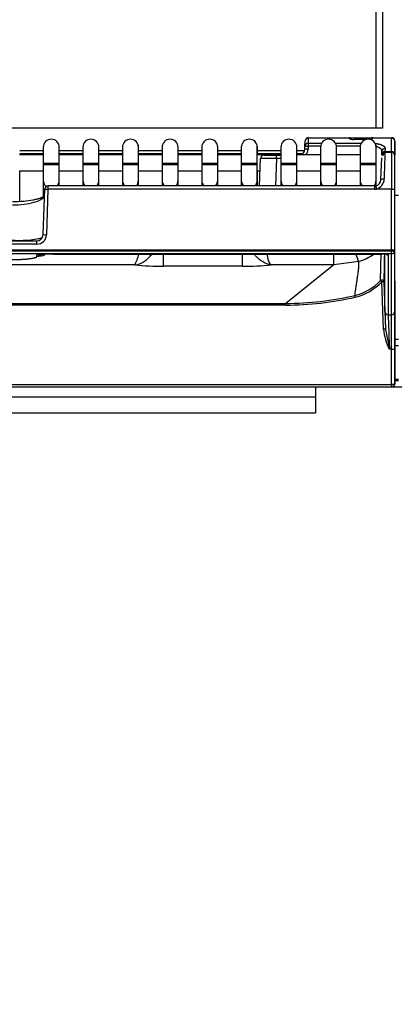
# Model space of a CAD drawing. Header units: millimetres. Extents: x -40 to 419, y 0 to 295.
# Tile 28 of 85: x 120 to 126, y 176 to 191. Entities that reach past the tile are written whole.
import ezdxf
from ezdxf.enums import TextEntityAlignment as Align

# ---------------------------------------------------------------- set-up
doc = ezdxf.new("R2010")
doc.units = ezdxf.units.MM
doc.layers.add('BW4C_TWINTOWER_H', color=7, linetype='Continuous')
doc.layers.add('Standard', color=7, linetype='Continuous')
doc.styles.add('SEACAD_Arial', font='arial.ttf')
doc.dimstyles.new('ISO_(mm)', dxfattribs={"dimtxt": 3, "dimasz": 3, "dimexe": 1.5, "dimexo": 0, "dimgap": 0.75, "dimtad": 1, "dimdec": 0, "dimlfac": 10, "dimtxsty": 'SEACAD_Arial', "dimblk1": '_SE_FILLED', "dimblk2": '_SE_FILLED', "dimsah": 1, "dimcen": 1.5, "dimadec": 0, "dimazin": 0, "dimtfac": 0.5, "dimtmove": 0, "dimatfit": 3, "dimfxl": 1, "dimarcsym": 0})

# ---------------------------------------------------------------- blocks, each defined once
blk = doc.blocks.new('SE1')
at = {"layer": 'BW4C_TWINTOWER_H', "color": 7, "linetype": 'Continuous'}
for p, q in [((125.746, 189.654), (125.746, 228.104)), ((125.846, 228.104), (125.846, 189.654)), ((125.746, 189.654), (109.206, 189.654)), ((125.846, 189.654), (125.746, 189.654)), ((120.661, 189.479), (120.66, 189.479)), ((121.281, 189.479), (121.28, 189.479)), ((121.901, 189.479), (121.9, 189.479)), ((122.521, 189.479), (122.52, 189.479)), ((123.141, 189.479), (123.14, 189.479)), ((123.761, 189.479), (123.76, 189.479)), ((124.381, 189.479), (124.38, 189.479)), ((124.684, 189.497), (124.681, 189.416)), ((124.684, 189.504), (124.684, 189.497)), ((124.684, 189.504), (125.32, 189.504)), ((125.321, 189.497), (124.684, 189.497)), ((125.001, 189.479), (125, 189.479)), ((125.32, 189.503), (125.32, 189.504)), ((125.321, 189.497), (125.32, 189.503)), ((125.345, 189.504), (125.4, 189.504)), ((125.4, 189.504), (125.631, 189.504)), ((125.4, 189.504), (125.4, 189.474)), ((125.587, 189.475), (125.4, 189.475)), ((125.58, 189.473), (125.4, 189.473)), ((125.621, 189.479), (125.62, 189.479)), ((125.631, 189.504), (125.691, 189.504)), ((125.691, 189.504), (125.691, 189.497)), ((125.691, 189.504), (125.986, 189.504)), ((125.986, 189.497), (125.691, 189.497)), ((125.691, 189.497), (125.691, 189.496)), ((125.986, 189.497), (125.986, 189.504)), ((125.986, 189.504), (125.986, 189.504)), ((125.986, 189.287), (125.986, 189.497)), ((120.535, 189.355), (120.535, 189.104)), ((120.786, 189.256), (120.786, 189.355)), ((121.155, 189.355), (121.155, 189.104)), ((121.406, 189.256), (121.406, 189.355)), ((121.775, 189.355), (121.775, 189.104)), ((122.026, 189.256), (122.026, 189.355)), ((122.395, 189.355), (122.395, 189.104)), ((122.646, 189.256), (122.646, 189.355)), ((123.015, 189.355), (123.015, 189.104)), ((123.266, 189.256), (123.266, 189.355)), ((123.635, 189.355), (123.635, 189.104)), ((123.886, 189.256), (123.886, 189.355)), ((124.255, 189.355), (124.255, 189.104)), ((124.506, 189.231), (124.506, 189.355)), ((124.629, 189.326), (124.631, 189.371)), ((124.679, 189.324), (124.629, 189.326)), ((124.631, 189.371), (124.634, 189.452)), ((124.631, 189.371), (124.681, 189.37)), ((124.634, 189.452), (124.634, 189.456)), ((124.681, 189.37), (124.679, 189.324)), ((124.681, 189.416), (124.892, 189.416)), ((124.681, 189.416), (124.681, 189.37)), ((124.876, 189.37), (124.681, 189.37)), ((124.875, 189.355), (124.875, 189.104)), ((125.109, 189.416), (125.512, 189.416)), ((125.496, 189.37), (125.125, 189.37)), ((125.495, 189.355), (125.495, 189.104)), ((125.886, 189.335), (125.884, 189.287)), ((126.036, 189.379), (126.036, 189.454)), ((126.036, 189.454), (126.036, 189.454)), ((126.036, 189.454), (126.036, 189.451)), ((126.036, 189.451), (126.036, 189.24)), ((126.036, 189.319), (126.036, 189.379)), ((126.036, 189.379), (126.036, 189.379)), ((126.036, 189.327), (126.036, 189.327)), ((126.036, 189.327), (126.036, 189.319)), ((126.036, 189.327), (126.036, 189.319)), ((126.036, 185.8), (126.036, 189.319)), ((120.535, 189.234), (120.165, 189.234)), ((120.166, 189.304), (120.535, 189.304)), ((120.535, 189.254), (120.166, 189.254)), ((121.155, 189.234), (120.785, 189.234)), ((120.786, 189.304), (121.155, 189.304)), ((121.155, 189.254), (120.786, 189.254)), ((121.775, 189.234), (121.405, 189.234)), ((121.406, 189.304), (121.775, 189.304)), ((121.775, 189.254), (121.406, 189.254)), ((122.395, 189.234), (122.025, 189.234)), ((122.026, 189.304), (122.395, 189.304)), ((122.395, 189.254), (122.026, 189.254)), ((123.015, 189.234), (122.645, 189.234)), ((122.646, 189.304), (123.015, 189.304)), ((123.015, 189.254), (122.646, 189.254)), ((123.635, 189.234), (123.265, 189.234)), ((123.266, 189.304), (123.635, 189.304)), ((123.635, 189.254), (123.266, 189.254)), ((124.255, 189.234), (123.885, 189.234)), ((123.886, 189.304), (124.255, 189.304)), ((124.255, 189.254), (123.886, 189.254)), ((123.919, 188.75), (123.934, 189.181)), ((123.984, 189.229), (124.184, 189.229)), ((124.184, 189.179), (124.169, 188.75)), ((124.184, 189.179), (124.184, 189.229)), ((124.184, 189.229), (124.255, 189.229)), ((124.255, 189.179), (124.184, 189.179)), ((124.875, 189.234), (124.505, 189.234)), ((124.506, 189.304), (124.625, 189.304)), ((125.495, 189.234), (125.125, 189.234)), ((125.746, 188.984), (125.746, 189.234)), ((125.82, 188.849), (125.832, 189.19)), ((125.836, 189.291), (125.834, 189.242)), ((125.834, 189.242), (125.836, 189.291)), ((125.834, 189.231), (125.834, 189.242)), ((125.834, 189.231), (125.834, 189.231)), ((125.884, 189.287), (125.884, 189.279)), ((125.884, 189.287), (125.986, 189.287)), ((125.884, 189.279), (125.985, 189.279)), ((125.986, 189.279), (125.986, 189.287)), ((125.985, 189.279), (125.986, 189.279)), ((126.036, 189.24), (126.036, 189.229)), ((126.036, 189.229), (126.035, 189.229)), ((120.535, 189.104), (120.785, 189.104)), ((120.535, 189.104), (120.535, 189.084)), ((120.535, 189.084), (120.785, 189.084)), ((120.535, 189.084), (120.535, 188.838)), ((120.785, 189.084), (120.785, 189.104)), ((120.785, 188.838), (120.785, 189.084)), ((121.155, 189.104), (121.405, 189.104)), ((121.155, 189.104), (121.155, 189.084)), ((121.155, 189.084), (121.405, 189.084)), ((121.155, 189.084), (121.155, 188.838)), ((121.405, 189.084), (121.405, 189.104)), ((121.405, 188.838), (121.405, 189.084)), ((121.775, 189.104), (122.025, 189.104)), ((121.775, 189.104), (121.775, 189.084)), ((121.775, 189.084), (122.025, 189.084)), ((121.775, 189.084), (121.775, 188.838)), ((122.025, 189.084), (122.025, 189.104)), ((122.025, 188.838), (122.025, 189.084)), ((122.395, 189.104), (122.645, 189.104)), ((122.395, 189.104), (122.395, 189.084)), ((122.395, 189.084), (122.645, 189.084)), ((122.395, 189.084), (122.395, 188.838)), ((122.645, 189.084), (122.645, 189.104)), ((122.645, 188.838), (122.645, 189.084)), ((123.015, 189.104), (123.265, 189.104)), ((123.015, 189.104), (123.015, 189.084)), ((123.015, 189.084), (123.265, 189.084)), ((123.015, 189.084), (123.015, 188.838)), ((123.265, 189.084), (123.265, 189.104)), ((123.265, 188.838), (123.265, 189.084)), ((123.635, 189.104), (123.885, 189.104)), ((123.635, 189.104), (123.635, 189.084)), ((123.635, 189.084), (123.885, 189.084)), ((123.635, 189.084), (123.635, 188.838)), ((123.885, 189.084), (123.885, 189.104)), ((123.885, 188.838), (123.885, 189.084)), ((124.255, 189.104), (124.505, 189.104)), ((124.255, 189.104), (124.255, 189.084)), ((124.255, 189.084), (124.505, 189.084)), ((124.255, 189.084), (124.255, 188.838)), ((124.505, 189.084), (124.505, 189.104)), ((124.505, 188.838), (124.505, 189.084)), ((124.875, 189.104), (125.125, 189.104)), ((124.875, 189.104), (124.875, 189.084)), ((124.875, 189.084), (125.125, 189.084)), ((124.875, 189.084), (124.875, 188.838)), ((125.125, 189.084), (125.125, 189.104)), ((125.125, 188.838), (125.125, 189.084)), ((125.495, 189.104), (125.745, 189.104)), ((125.495, 189.104), (125.495, 189.084)), ((125.495, 189.084), (125.745, 189.084)), ((125.495, 189.084), (125.495, 188.838)), ((125.745, 189.084), (125.745, 189.104)), ((125.745, 188.838), (125.745, 189.084)), ((120.165, 188.984), (120.535, 188.984)), ((120.166, 188.508), (120.166, 188.984)), ((120.785, 188.984), (121.155, 188.984)), ((120.786, 188.75), (120.786, 188.984)), ((121.405, 188.984), (121.775, 188.984)), ((121.406, 188.75), (121.406, 188.984)), ((122.025, 188.984), (122.395, 188.984)), ((122.026, 188.75), (122.026, 188.984)), ((122.645, 188.984), (123.015, 188.984)), ((122.646, 188.75), (122.646, 188.984)), ((123.265, 188.984), (123.635, 188.984)), ((123.266, 188.75), (123.266, 188.984)), ((123.885, 188.984), (123.927, 188.984)), ((123.886, 188.75), (123.886, 188.984)), ((124.505, 188.984), (124.875, 188.984)), ((125.125, 188.984), (125.495, 188.984)), ((120.533, 187.99), (120.559, 188.702)), ((120.535, 188.838), (120.535, 188.647)), ((120.609, 188.698), (120.583, 187.985)), ((120.609, 188.75), (120.609, 188.698)), ((125.722, 188.75), (120.609, 188.75)), ((125.72, 188.698), (120.609, 188.698)), ((120.785, 188.75), (120.785, 188.838)), ((121.155, 188.838), (121.155, 188.75)), ((121.405, 188.75), (121.405, 188.838)), ((121.775, 188.838), (121.775, 188.75)), ((122.025, 188.75), (122.025, 188.838)), ((122.395, 188.838), (122.395, 188.75)), ((122.645, 188.75), (122.645, 188.838)), ((123.015, 188.838), (123.015, 188.75)), ((123.265, 188.75), (123.265, 188.838)), ((123.635, 188.838), (123.635, 188.75)), ((123.885, 188.75), (123.885, 188.838)), ((124.255, 188.838), (124.255, 188.75)), ((124.505, 188.75), (124.505, 188.838)), ((124.875, 188.838), (124.875, 188.75)), ((125.125, 188.75), (125.125, 188.838)), ((125.495, 188.838), (125.495, 188.75)), ((125.72, 188.749), (125.739, 188.751)), ((125.72, 188.75), (125.72, 188.698)), ((125.745, 188.753), (125.745, 188.838)), ((125.985, 188.701), (125.749, 188.701)), ((125.985, 187.746), (125.985, 188.701)), ((126.035, 188.703), (126.035, 187.74)), ((120.535, 188.647), (120.535, 188.591)), ((126.036, 188.604), (126.096, 188.604)), ((114.687, 187.891), (120.434, 187.891)), ((120.434, 187.839), (114.687, 187.839)), ((120.434, 187.839), (120.434, 187.891)), ((125.985, 187.746), (109.135, 187.746)), ((109.135, 187.734), (125.985, 187.734)), ((125.985, 187.69), (109.135, 187.69)), ((120.435, 187.649), (120.435, 187.67)), ((120.692, 187.684), (125.833, 187.684)), ((120.696, 187.684), (125.833, 187.684)), ((122.418, 187.496), (122.418, 187.68)), ((123.653, 187.496), (123.653, 187.68)), ((125.083, 187.514), (125.083, 187.682)), ((125.814, 187.269), (125.824, 187.684)), ((125.833, 187.684), (125.833, 187.684)), ((125.884, 186.785), (125.884, 187.682)), ((125.934, 187.672), (125.934, 186.737)), ((125.985, 187.734), (125.985, 187.746)), ((125.985, 187.69), (125.985, 187.734)), ((125.986, 186.737), (125.985, 187.69)), ((126.035, 187.74), (126.035, 187.74)), ((126.035, 187.74), (126.036, 186.787)), ((121.967, 187.514), (113.154, 187.514)), ((123.653, 187.496), (122.418, 187.496)), ((125.083, 187.514), (124.104, 187.514)), ((125.083, 187.514), (124.331, 186.914)), ((125.472, 187.568), (125.083, 187.514)), ((125.862, 186.508), (125.836, 187.252)), ((125.866, 187.25), (125.892, 186.506)), ((110.79, 186.914), (124.331, 186.914)), ((124.331, 186.887), (110.79, 186.887)), ((124.331, 186.887), (124.331, 186.914)), ((125.934, 186.737), (125.986, 186.737)), ((125.986, 186.197), (125.986, 186.737)), ((126.036, 186.787), (126.036, 186.203)), ((125.892, 186.506), (125.952, 186.197)), ((126.036, 186.355), (126.096, 186.356)), ((126.036, 186.255), (126.096, 186.256)), ((125.986, 186.197), (125.952, 186.197)), ((125.986, 185.649), (125.986, 186.197)), ((126.036, 186.203), (126.036, 185.654)), ((126.036, 185.8), (126.036, 185.781)), ((126.036, 185.8), (126.036, 185.781)), ((126.036, 185.739), (126.036, 185.8)), ((126.036, 185.781), (126.036, 185.781)), ((109.136, 185.648), (125.985, 185.648)), ((125.985, 185.648), (125.986, 185.649)), ((125.985, 185.648), (125.985, 185.604)), ((126.036, 185.654), (126.035, 185.653)), ((126.035, 185.653), (126.036, 185.654)), ((126.035, 185.653), (126.035, 185.653)), ((126.036, 185.654), (126.036, 185.739)), ((126.036, 185.739), (126.036, 185.739)), ((126.096, 185.724), (126.036, 185.724)), ((126.096, 185.704), (126.036, 185.704)), ((126.036, 185.654), (126.036, 185.654)), ((126.036, 185.654), (126.036, 185.654)), ((125.985, 185.604), (109.136, 185.604)), ((124.796, 185.604), (124.796, 185.455)), ((125.986, 185.604), (125.985, 185.604)), ((126.146, 185.604), (125.985, 185.604)), ((110.416, 185.455), (124.796, 185.455)), ((110.416, 185.453), (124.796, 185.453)), ((124.796, 185.453), (124.796, 185.455)), ((124.796, 185.453), (124.796, 185.204)), ((110.416, 185.204), (124.796, 185.204))]:
    blk.add_line(p, q, dxfattribs=at)
for centre, radius, start, end in [((120.66, 189.354), 0.125, 90, 179.8526), ((120.66, 189.354), 0.125, 90, 179.8236), ((120.66, 189.354), 0.125, 0, 90), ((120.661, 189.354), 0.125, 0.1771, 90), ((120.661, 189.354), 0.125, 0.2066, 90), ((121.28, 189.354), 0.125, 90, 179.8526), ((121.28, 189.354), 0.125, 90, 179.8236), ((121.28, 189.354), 0.125, 0, 90), ((121.281, 189.354), 0.125, 0.1771, 90), ((121.281, 189.354), 0.125, 0.2066, 90), ((121.9, 189.354), 0.125, 90, 179.8526), ((121.9, 189.354), 0.125, 90, 179.8236), ((121.9, 189.354), 0.125, 0, 90), ((121.901, 189.354), 0.125, 0.1771, 90), ((121.901, 189.354), 0.125, 0.2066, 90), ((122.52, 189.354), 0.125, 90, 179.8526), ((122.52, 189.354), 0.125, 90, 179.8236), ((122.52, 189.354), 0.125, 0, 90), ((122.521, 189.354), 0.125, 0.1771, 90), ((122.521, 189.354), 0.125, 0.2066, 90), ((123.14, 189.354), 0.125, 90, 179.8526), ((123.14, 189.354), 0.125, 90, 179.8236), ((123.14, 189.354), 0.125, 0, 90), ((123.141, 189.354), 0.125, 0.1771, 90), ((123.141, 189.354), 0.125, 0.2066, 90), ((123.76, 189.354), 0.125, 90, 179.8526), ((123.76, 189.354), 0.125, 90, 179.8236), ((123.76, 189.354), 0.125, 0, 90), ((123.761, 189.354), 0.125, 0.1771, 90), ((123.761, 189.354), 0.125, 0.2066, 90), ((124.38, 189.354), 0.125, 90, 179.8526), ((124.38, 189.354), 0.125, 90, 179.8236), ((124.38, 189.354), 0.125, 0, 90), ((124.381, 189.354), 0.125, 0.1771, 90), ((124.381, 189.354), 0.125, 0.2066, 90), ((124.688, 189.451), 0.0536, 94.5392, 160.0703), ((125, 189.354), 0.125, 90, 179.8526), ((125, 189.354), 0.125, 90, 179.8236), ((125, 189.354), 0.125, 0, 90), ((125.001, 189.354), 0.125, 0, 90), ((125.32, 189.474), 0.03, 17.6009, 90), ((125.32, 189.474), 0.03, 2.0076, 90), ((125.32, 189.473), 0.0298, 2.3094, 90.3505), ((125.388, 189.582), 0.107, 247.6386, 264.5622), ((125.399, 189.631), 0.157, 262.3033, 270.4435), ((125.62, 189.354), 0.125, 90, 179.8526), ((125.62, 189.354), 0.125, 90, 179.8236), ((125.62, 189.354), 0.125, 0, 90), ((125.621, 189.354), 0.125, 0, 90), ((125.691, 189.474), 0.03, 90, 177.9924), ((125.69, 189.467), 0.0289, 87.6699, 175.8407), ((125.696, 189.471), 0.0335, 97.597, 163.9494), ((125.986, 189.454), 0.05, 0, 90), ((125.986, 189.454), 0.05, 0, 90), ((124.529, 189.329), 0.1, 288.1949, 357.9924), ((124.529, 189.329), 0.15, 320.7035, 357.9924), ((125.884, 189.287), 0.0481, 87.6709, 175.848), ((123.884, 164.221), 24.96, 89.3117, 89.8858), ((123.98, 189.187), 0.0414, 109.3996, 188.6071), ((124.404, 210.397), 21.143, 270.2765, 270.5197), ((125.884, 189.229), 0.05, 90, 178), ((190.255, 187.025), 64.411, 178.00096, 178.36864), ((125.986, 189.229), 0.05, 0, 90), ((125.985, 189.229), 0.05, 0, 90), ((125.715, 188.853), 0.106, 283.3697, 357.3963), ((125.705, 188.86), 0.166, 285.4781, 359.3995), ((120.609, 188.7), 0.05, 90, 177.9729), ((126.319, 188.837), 0.586, 188.392, 193.5117), ((120.17, 189.557), 1.045, 273.0776, 289.6578), ((120.55, 188.5), 0.0788, 91.1319, 111.3405), ((120.173, 189.275), 1.376, 264.128, 284.7481), ((120.433, 187.992), 0.101, 270.6348, 358.7153), ((120.433, 187.99), 0.151, 270.3722, 358.3679), ((120.579, 188.222), 0.236, 258.8652, 271.0459), ((120.736, 184.598), 3.087, 90.7499, 95.6107), ((120.436, 187.948), 0.299, 269.8407, 294.9373), ((121.064, 187.957), 1.006, 333.9036, 344.1354), ((129.205, 189.049), 4.016, 199.9408, 201.6315), ((125.24, 188.357), 0.822, 286.3911, 304.4836), ((194.585, 185.955), 68.732, 178.5606, 178.92056), ((122.385, 192.257), 4.761, 264.9625, 270.3907), ((123.686, 192.257), 4.761, 269.6093, 275.0376), ((125.221, 187.833), 0.818, 283.5147, 316.4665), ((125.231, 187.819), 0.828, 283.0869, 316.8641), ((125.763, 187.181), 0.102, 44.2744, 59.8345), ((124.33, 191.699), 4.785, 270.0146, 283.0768), ((124.329, 191.712), 4.825, 270.0267, 283.0611), ((125.109, 186.945), 0.317, 12.3062, 17.0695), ((126.785, 186.608), 0.929, 186.127, 206.2172), ((125.986, 185.654), 0.05, 270, 357.9924), ((125.985, 185.654), 0.05, 270, 357.9924)]:
    blk.add_arc(centre, radius, start, end, dxfattribs=at)
for centre, major_axis, ratio, start_param, end_param in [((124.684, 189.451), (-0.05, 0.0018), 0.927104, 4.744888, 6.283185), ((125.321, 189.469), (-0.026, -0.0149), 0.906528, 2.641434, 4.233239), ((125.4, 189.504), (0.0801, -0.0003), 0.38754, 3.362232, 4.725473), ((125.4, 189.445), (0, -0.03), 0.002038, 2.757619, 3.165978), ((125.691, 189.469), (-0.03, 0.0011), 0.927104, 4.744888, 5.910959), ((125.986, 189.451), (-0.05, 0), 0.927184, 3.141604, 4.7124), ((124.681, 189.37), (-0.05, 0.0018), 0.927104, 4.744888, 6.283185), ((125.884, 189.24), (0.05, -0.0017), 0.927104, 1.603171, 3.141604), ((125.985, 188.729), (0, -0.55), 0.000004, 3.141593, 4.764749), ((125.986, 189.24), (0.05, 0), 0.927184, 0.000011, 1.570807), ((126.035, 188.729), (0, 0.5), 0.000004, 0, 1.623156), ((120.66, 188.838), (-0.125, 0), 0.984808, 0, 0.890166), ((120.609, 188.7), (0.05, -0.0018), 0.052303, 3.131963, 4.714236), ((120.66, 188.838), (-0.125, 0), 0.984808, 2.346739, 3.138293), ((121.28, 188.838), (-0.125, 0), 0.984808, 0, 0.794806), ((121.28, 188.838), (-0.125, 0), 0.984808, 2.346739, 3.138293), ((121.9, 188.838), (-0.125, 0), 0.984808, 0, 0.794806), ((121.9, 188.838), (-0.125, 0), 0.984808, 2.346739, 3.138293), ((122.52, 188.838), (-0.125, 0), 0.984808, 0, 0.794806), ((122.52, 188.838), (-0.125, 0), 0.984808, 2.346739, 3.138293), ((123.14, 188.838), (-0.125, 0), 0.984808, 0, 0.794806), ((123.14, 188.838), (-0.125, 0), 0.984808, 2.346739, 3.138293), ((123.76, 188.838), (-0.125, 0), 0.984808, 0, 0.794806), ((123.76, 188.838), (-0.125, 0), 0.984808, 2.346739, 3.138293), ((124.38, 188.838), (-0.125, 0), 0.984808, 0, 0.794806), ((124.38, 188.838), (-0.125, 0), 0.984808, 2.346739, 3.138293), ((125, 188.838), (-0.125, 0), 0.984808, 0, 0.794806), ((125, 188.838), (-0.125, 0), 0.984808, 2.346739, 3.138293), ((125.62, 188.838), (-0.125, 0), 0.984808, 0, 0.794806), ((125.62, 188.838), (-0.125, 0), 0.984808, 2.346739, 3.138293), ((125.721, 188.855), (-0.005, -0.157), 0.952321, 0.028626, 0.220706), ((125.985, 188.703), (0.05, 0), 0.052336, 4.712385, 6.283181), ((120.058, 188.606), (0.5, 0.004), 0.304247, 4.697301, 6.160809), ((120.058, 188.654), (-0.55, -0.002), 0.27193, -4.095867, -3.588777), ((120.66, 188.647), (-0.125, 0), 0.984808, 0, 0.491535), ((120.058, 188.654), (-0.55, -0.002), 0.27193, 1.558407, 1.892975), ((125.834, 187.672), (-0.1, 0), 0.123668, 3.141693, 4.718685), ((125.934, 187.721), (-0.05, 0), 0.992546, 0.972146, 1.570763), ((125.985, 187.74), (0.05, 0), 0.123749, 0.000004, 1.570801), ((125.985, 187.74), (0.05, 0), 0.1256, 0.000004, 1.570801), ((125.985, 187.74), (-0.05, 0), 0.992546, 1.570763, 3.141559), ((125.985, 187.74), (-0.05, 0), 0.121869, 1.570792, 3.141588), ((125.836, 187.249), (0.03, -0.0006), 0.996897, 0.05521, 2.400995), ((125.836, 187.249), (0.03, 0.001), 0.121796, 0.004377, 1.566541), ((125.908, 186.12), (-0.024, 0.67), 0.004341, 0.122019, 0.956973), ((125.934, 186.787), (-0.05, 0), 0.992546, 0.035653, 1.570763), ((125.958, 186.122), (-0.024, 0.62), 0.004691, 0.121993, 1.448444), ((125.986, 186.787), (0.05, 0), 0.992546, 4.712355, 6.283152), ((125.986, 186.203), (0.05, 0), 0.121869, 4.712385, 6.283181), ((125.986, 185.655), (0.05, -0.0009), 0.121833, 4.71452, 6.281046), ((125.985, 185.654), (-0.05, 0.0018), 0.121796, 1.575062, 3.141593)]:
    blk.add_ellipse(centre, major_axis=major_axis, ratio=ratio, start_param=start_param, end_param=end_param, dxfattribs=at)
for points, degree, knots in [([(125.691, 189.496), (125.691, 189.486), (125.673, 189.48), (125.668, 189.478), (125.662, 189.476)], 2, [0, 0, 0, 0.5, 0.5, 0.6453755, 0.6453755, 0.6453755]), ([(120.785, 189.104), (120.785, 189.125), (120.785, 189.171), (120.785, 189.249), (120.785, 189.316), (120.785, 189.345), (120.785, 189.353), (120.785, 189.354), (120.785, 189.354), (120.785, 189.354), (120.785, 189.354), (120.785, 189.354)], 3, [0, 0, 0, 0, 0.0951102, 0.2533694, 0.4139874, 0.5747168, 0.6209485, 0.6440726, 0.6556353, 0.6614166, 0.6617686, 0.6617686, 0.6617686, 0.6617686]), ([(121.405, 189.104), (121.405, 189.125), (121.405, 189.171), (121.405, 189.249), (121.405, 189.316), (121.405, 189.345), (121.405, 189.353), (121.405, 189.354), (121.405, 189.354), (121.405, 189.354), (121.405, 189.354), (121.405, 189.354)], 3, [0, 0, 0, 0, 0.0951102, 0.2533694, 0.4139874, 0.5747168, 0.6209485, 0.6440726, 0.6556353, 0.6614166, 0.6617686, 0.6617686, 0.6617686, 0.6617686]), ([(122.025, 189.104), (122.025, 189.125), (122.025, 189.171), (122.025, 189.249), (122.025, 189.316), (122.025, 189.345), (122.025, 189.353), (122.025, 189.354), (122.025, 189.354), (122.025, 189.354), (122.025, 189.354), (122.025, 189.354)], 3, [0, 0, 0, 0, 0.0951102, 0.2533694, 0.4139874, 0.5747168, 0.6209485, 0.6440726, 0.6556353, 0.6614166, 0.6617686, 0.6617686, 0.6617686, 0.6617686]), ([(122.645, 189.104), (122.645, 189.125), (122.645, 189.171), (122.645, 189.249), (122.645, 189.316), (122.645, 189.345), (122.645, 189.353), (122.645, 189.354), (122.645, 189.354), (122.645, 189.354), (122.645, 189.354), (122.645, 189.354)], 3, [0, 0, 0, 0, 0.0951102, 0.2533694, 0.4139874, 0.5747168, 0.6209485, 0.6440726, 0.6556353, 0.6614166, 0.6617686, 0.6617686, 0.6617686, 0.6617686]), ([(123.265, 189.104), (123.265, 189.125), (123.265, 189.171), (123.265, 189.249), (123.265, 189.316), (123.265, 189.345), (123.265, 189.353), (123.265, 189.354), (123.265, 189.354), (123.265, 189.354), (123.265, 189.354), (123.265, 189.354)], 3, [0, 0, 0, 0, 0.0951102, 0.2533694, 0.4139874, 0.5747168, 0.6209485, 0.6440726, 0.6556353, 0.6614166, 0.6617686, 0.6617686, 0.6617686, 0.6617686]), ([(123.885, 189.104), (123.885, 189.125), (123.885, 189.171), (123.885, 189.249), (123.885, 189.316), (123.885, 189.345), (123.885, 189.353), (123.885, 189.354), (123.885, 189.354), (123.885, 189.354), (123.885, 189.354), (123.885, 189.354)], 3, [0, 0, 0, 0, 0.0951102, 0.2533694, 0.4139874, 0.5747168, 0.6209485, 0.6440726, 0.6556353, 0.6614166, 0.6617686, 0.6617686, 0.6617686, 0.6617686]), ([(124.505, 189.104), (124.505, 189.125), (124.505, 189.171), (124.505, 189.249), (124.505, 189.316), (124.505, 189.345), (124.505, 189.353), (124.505, 189.354), (124.505, 189.354), (124.505, 189.354), (124.505, 189.354), (124.505, 189.354)], 3, [0, 0, 0, 0, 0.0951102, 0.2533694, 0.4139874, 0.5747168, 0.6209485, 0.6440726, 0.6556353, 0.6614166, 0.6617686, 0.6617686, 0.6617686, 0.6617686]), ([(125.125, 189.104), (125.125, 189.125), (125.125, 189.171), (125.125, 189.249), (125.125, 189.316), (125.125, 189.345), (125.125, 189.353), (125.125, 189.354), (125.125, 189.354), (125.125, 189.354), (125.125, 189.354), (125.125, 189.354)], 3, [0, 0, 0, 0, 0.0951102, 0.2533694, 0.4139874, 0.5747168, 0.6209485, 0.6440726, 0.6556353, 0.6614166, 0.6617686, 0.6617686, 0.6617686, 0.6617686]), ([(125.728, 189.414), (125.747, 189.413), (125.765, 189.41), (125.801, 189.404), (125.829, 189.392), (125.857, 189.381), (125.872, 189.366), (125.879, 189.359), (125.883, 189.351), (125.886, 189.343), (125.886, 189.335)], 2, [0.1260439, 0.1260439, 0.1260439, 0.25, 0.25, 0.5, 0.5, 0.75, 0.75, 0.875, 0.875, 1, 1, 1]), ([(125.745, 189.104), (125.745, 189.125), (125.745, 189.171), (125.745, 189.249), (125.745, 189.316), (125.745, 189.345), (125.745, 189.353), (125.745, 189.354), (125.745, 189.354), (125.745, 189.354), (125.745, 189.354), (125.745, 189.354)], 3, [0, 0, 0, 0, 0.0951102, 0.2533694, 0.4139874, 0.5747168, 0.6209485, 0.6440726, 0.6556353, 0.6614166, 0.6617686, 0.6617686, 0.6617686, 0.6617686]), ([(125.836, 189.291), (125.836, 189.293), (125.836, 189.297), (125.835, 189.303), (125.833, 189.309), (125.83, 189.315), (125.827, 189.32), (125.823, 189.325), (125.819, 189.329), (125.814, 189.334), (125.809, 189.337), (125.804, 189.341), (125.799, 189.344), (125.79, 189.349), (125.776, 189.356), (125.762, 189.36), (125.753, 189.362), (125.752, 189.363)], 3, [0, 0, 0, 0, 0.0548896, 0.1076704, 0.1583459, 0.2069201, 0.2533975, 0.2977833, 0.3400833, 0.3803046, 0.4184552, 0.4545444, 0.4885835, 0.5205856, 0.6224788, 0.7208283, 0.7343498, 0.7343498, 0.7343498, 0.7343498]), ([(125.884, 189.272), (125.883, 189.272), (125.883, 189.272), (125.881, 189.271), (125.877, 189.271), (125.869, 189.267), (125.856, 189.253), (125.851, 189.235), (125.849, 189.218)], 3, [0, 0, 0, 0, 0.009684, 0.019874, 0.043244, 0.108382, 0.33057, 1, 1, 1, 1]), ([(125.82, 188.849), (125.821, 188.851), (125.825, 188.854), (125.845, 188.858), (125.859, 188.859), (125.87, 188.859)], 3, [0, 0, 0, 0, 0.499998, 0.499998, 1, 1, 1, 1]), ([(120.032, 187.598), (120.071, 187.598), (120.111, 187.599), (120.15, 187.6), (120.186, 187.602), (120.223, 187.604), (120.256, 187.606), (120.29, 187.609), (120.318, 187.613), (120.346, 187.616), (120.368, 187.621), (120.39, 187.625), (120.405, 187.629), (120.42, 187.634), (120.428, 187.639), (120.436, 187.644), (120.435, 187.649)], 2, [0, 0, 0, 0.125, 0.125, 0.25, 0.25, 0.375, 0.375, 0.5, 0.5, 0.625, 0.625, 0.75, 0.75, 0.875, 0.875, 1, 1, 1]), ([(120.428, 187.646), (120.441, 187.65), (120.479, 187.663), (120.514, 187.679), (120.537, 187.692)], 3, [0.4503367, 0.4503367, 0.4503367, 0.4503367, 0.4970354, 0.5912482, 0.5912482, 0.5912482, 0.5912482]), ([(121.967, 187.514), (122.046, 187.522), (122.132, 187.57), (122.215, 187.66), (122.224, 187.67), (122.232, 187.68)], 3, [0, 0, 0, 0, 0.5, 0.5, 0.5563282, 0.5563282, 0.5563282, 0.5563282]), ([(124.104, 187.514), (124.099, 187.515), (124.087, 187.516), (124.068, 187.52), (124.047, 187.527), (124.022, 187.536), (123.995, 187.548), (123.964, 187.566), (123.93, 187.59), (123.895, 187.62), (123.864, 187.65), (123.846, 187.672), (123.839, 187.68)], 3, [0, 0, 0, 0, 0.0329582, 0.071151, 0.1147462, 0.1639258, 0.2189089, 0.2799639, 0.3471392, 0.4203799, 0.4995565, 0.5445607, 0.5445607, 0.5445607, 0.5445607]), ([(124.104, 187.514), (124.084, 187.525), (124.062, 187.576), (124.041, 187.667), (124.04, 187.674), (124.038, 187.681)], 3, [0, 0, 0, 0, 0.5, 0.5, 0.5415531, 0.5415531, 0.5415531, 0.5415531]), ([(125.412, 187.038), (125.416, 187.064), (125.423, 187.115), (125.433, 187.187), (125.443, 187.253), (125.454, 187.319), (125.464, 187.383), (125.471, 187.438), (125.475, 187.479), (125.477, 187.508), (125.477, 187.531), (125.476, 187.551), (125.473, 187.563), (125.472, 187.568)], 3, [0, 0, 0, 0, 0.140867, 0.271156, 0.390868, 0.500004, 0.633781, 0.750005, 0.815653, 0.875007, 0.920691, 0.962354, 1, 1, 1, 1]), ([(125.892, 186.506), (125.892, 186.507), (125.889, 186.508), (125.877, 186.509), (125.869, 186.509), (125.862, 186.508)], 3, [0, 0, 0, 0, 0.499997, 0.499997, 1, 1, 1, 1])]:
    blk.add_open_spline(points, degree=degree, knots=knots, dxfattribs=at)
blk = doc.blocks.new('DMBLK5')
at = {"layer": 'Standard', "linetype": 'Continuous'}
for points in [[(115.066, 163.663), (115.066, 164.663), (112.066, 164.163)], [(126.046, 163.663), (129.046, 164.163), (126.046, 164.663)]]:
    blk.add_hatch(color=7, dxfattribs=at).paths.add_polyline_path(points)
at = {"layer": 'Standard', "color": 7, "linetype": 'Continuous'}
for p, q in [((112.066, 179.904), (112.066, 162.663)), ((129.046, 179.904), (129.046, 162.663)), ((129.046, 164.163), (112.066, 164.163))]:
    blk.add_line(p, q, dxfattribs=at)
at = {"layer": 'Standard', "color": 7, "linetype": 'Continuous', "style": 'SEACAD_Arial'}
blk.add_text('170', height=3, dxfattribs=at).set_placement((117.034, 167.913), align=Align.TOP_LEFT)
blk = doc.blocks.new('_SE_FILLED')
at = {"color": 0}
blk.add_line((0, 0), (-1, 0), dxfattribs=at)
blk.add_solid([(0, 0), (-1, -0.1665), (-1, 0.1665), (0, 0)], dxfattribs=at)
blk = doc.blocks.new('DMBLK11')
at = {"layer": 'Standard', "linetype": 'Continuous'}
for points in [[(88.95, 154.663), (88.95, 155.663), (85.95, 155.163)], [(145.896, 154.663), (148.896, 155.163), (145.896, 155.663)]]:
    blk.add_hatch(color=7, dxfattribs=at).paths.add_polyline_path(points)
at = {"layer": 'Standard', "color": 7, "linetype": 'Continuous'}
for p, q in [((148.896, 189.854), (148.896, 153.663)), ((85.95, 189.754), (85.95, 153.663)), ((85.95, 155.163), (148.896, 155.163))]:
    blk.add_line(p, q, dxfattribs=at)
at = {"layer": 'Standard', "color": 7, "linetype": 'Continuous', "style": 'SEACAD_Arial'}
blk.add_text('629', height=3, dxfattribs=at).set_placement((113.901, 158.913), align=Align.TOP_LEFT)

msp = doc.modelspace()

# ---------------------------------------------------------------- block references
at = {"layer": 'Standard'}
msp.add_blockref('SE1', (0, 0), dxfattribs=at)

# ---------------------------------------------------------------- dimensions: what is measured, and where the dimension line sits
at = {"layer": 'Standard', "color": 7, "linetype": 'Continuous'}
for base, p1, p2, picture, middle in [((148.8961, 155.1633), (85.9501, 189.7544), (148.8961, 206.4344), 'DMBLK11', (117.4231, 155.1633)), ((112.0661, 164.1633), (129.0461, 179.9044), (112.0661, 179.9044), 'DMBLK5', (120.5561, 164.1633))]:
    dim = msp.add_linear_dim(base=base, p1=p1, p2=p2, text='\\A1;<>', dimstyle='ISO_(mm)', dxfattribs=at)
    dim.commit()
    dim.dimension.update_dxf_attribs({"geometry": picture, "text_midpoint": middle, "dimtype": 160})

doc.saveas('drawing.dxf')
